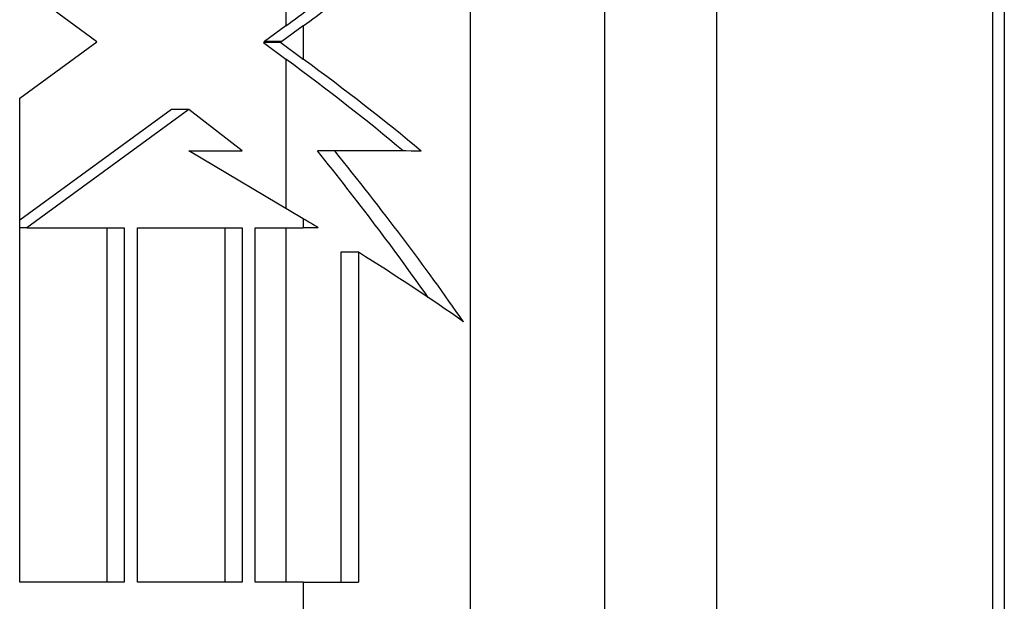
# Model space of a CAD drawing. Header units: inches. Extents: x 0 to 186, y -11 to 121.
# Tile 56 of 93: x 121.698 to 122.149, y 63.254 to 63.521. Entities that reach past the tile are written whole.
import ezdxf

# ---------------------------------------------------------------- set-up
doc = ezdxf.new("R2010")
doc.units = ezdxf.units.IN
doc.header["$LTSCALE"] = 11.141211
doc.header["$MEASUREMENT"] = 0
doc.layers.add('Visible Edges(ANSI)', color=7, linetype='Continuous', lineweight=25)
doc.layers.add('Visible Tangent Edges(ANSI)', color=7, linetype='Continuous', lineweight=25)

msp = doc.modelspace()

# ---------------------------------------------------------------- linework, layer by layer
at = {"layer": 'Visible Edges(ANSI)'}
for p, q in [((122.14917, 64.14189), (122.14917, 62.95484)), ((121.73378, 63.51068), (121.69839, 63.53676)), ((121.82028, 63.51796), (121.81047, 63.5108)), ((121.82824, 63.51796), (121.81843, 63.5108)), ((121.69839, 63.48483), (121.73378, 63.51068)), ((121.81047, 63.5108), (121.80994, 63.51041)), ((121.8179, 63.51041), (121.80994, 63.51041)), ((121.80994, 63.51041), (121.82028, 63.5028)), ((121.81843, 63.5108), (121.8179, 63.51041)), ((121.8179, 63.51041), (121.82824, 63.5028)), ((121.69839, 63.26322), (121.69839, 63.48483)), ((121.76788, 63.47969), (121.69839, 63.42894)), ((121.77584, 63.47969), (121.7017, 63.42555)), ((121.77584, 63.47969), (121.76788, 63.47969)), ((121.80023, 63.46069), (121.77584, 63.47969)), ((121.82824, 63.42963), (121.77585, 63.46069)), ((121.77585, 63.46069), (121.80023, 63.46069)), ((121.84269, 63.4607), (121.83471, 63.4607)), ((121.70169, 63.42554), (121.69839, 63.42554)), ((121.7017, 63.42555), (121.70169, 63.42554)), ((121.70169, 63.42554), (121.74628, 63.42554)), ((121.73833, 63.42554), (121.73833, 63.26322)), ((121.74628, 63.42554), (121.74628, 63.26322)), ((121.75232, 63.42554), (121.80023, 63.42554)), ((121.75232, 63.26322), (121.75232, 63.42554)), ((121.79227, 63.42554), (121.79227, 63.26322)), ((121.80023, 63.42554), (121.80023, 63.26322)), ((121.80622, 63.26322), (121.80622, 63.42554)), ((121.80622, 63.42554), (121.82824, 63.42554)), ((121.83509, 63.42554), (121.82824, 63.42554)), ((121.85348, 63.41429), (121.84548, 63.41429)), ((121.84548, 63.41429), (121.84548, 63.26322)), ((121.85348, 63.41429), (121.85348, 63.26322)), ((121.74628, 63.26322), (121.69839, 63.26322)), ((121.80023, 63.26322), (121.75232, 63.26322)), ((121.82824, 63.26322), (121.80622, 63.26322)), ((121.82824, 63.26322), (121.85348, 63.26322))]:
    msp.add_line(p, q, dxfattribs=at)
for centre, major_axis, ratio, start_param, end_param in [((121.71456, 63.51796), (0.2481, 0.15773), 0.202468, 5.020708, 5.072372), ((121.71456, 63.51796), (0.26677, 0.1696), 0.202468, 5.020708, 5.068753), ((121.71456, 63.5028), (0.24804, -0.1592), 0.203218, 1.009277, 1.264166), ((121.71456, 63.5028), (0.26671, -0.17119), 0.203218, 1.027452, 1.264166), ((121.71456, 63.47836), (0.24306, -0.2678), 0.220753, 1.057628, 1.308375), ((121.71456, 63.46071), (0.26897, -0.00009), 0.000159, 0.89775, 1.074312), ((121.71456, 63.47836), (0.26135, -0.28796), 0.220753, 1.040352, 1.312908), ((121.71456, 63.42963), (0.26783, -0.13602), 0.182028, 1.198332, 1.22665), ((121.71456, 63.42963), (0.26783, -0.13602), 0.182028, 0.893942, 1.120254)]:
    msp.add_ellipse(centre, major_axis=major_axis, ratio=ratio, start_param=start_param, end_param=end_param, dxfattribs=at)
at = {"layer": 'Visible Tangent Edges(ANSI)'}
for p, q in [((121.90476, 62.87746), (121.90476, 64.21926)), ((121.96606, 64.21926), (121.96606, 62.87746)), ((122.01762, 62.87746), (122.01762, 64.21926)), ((122.14373, 64.14189), (122.14373, 62.95484)), ((121.82028, 63.54), (121.82028, 63.51796)), ((121.82824, 63.51796), (121.82824, 63.5028)), ((121.81843, 63.5108), (121.81047, 63.5108)), ((121.82028, 63.5028), (121.82028, 63.43435)), ((121.82824, 63.42963), (121.82824, 63.42554)), ((121.7017, 63.42555), (121.69839, 63.42555)), ((121.82028, 63.42554), (121.82028, 63.26322)), ((121.82824, 63.26322), (121.82824, 62.87746))]:
    msp.add_line(p, q, dxfattribs=at)

doc.saveas('drawing.dxf')
